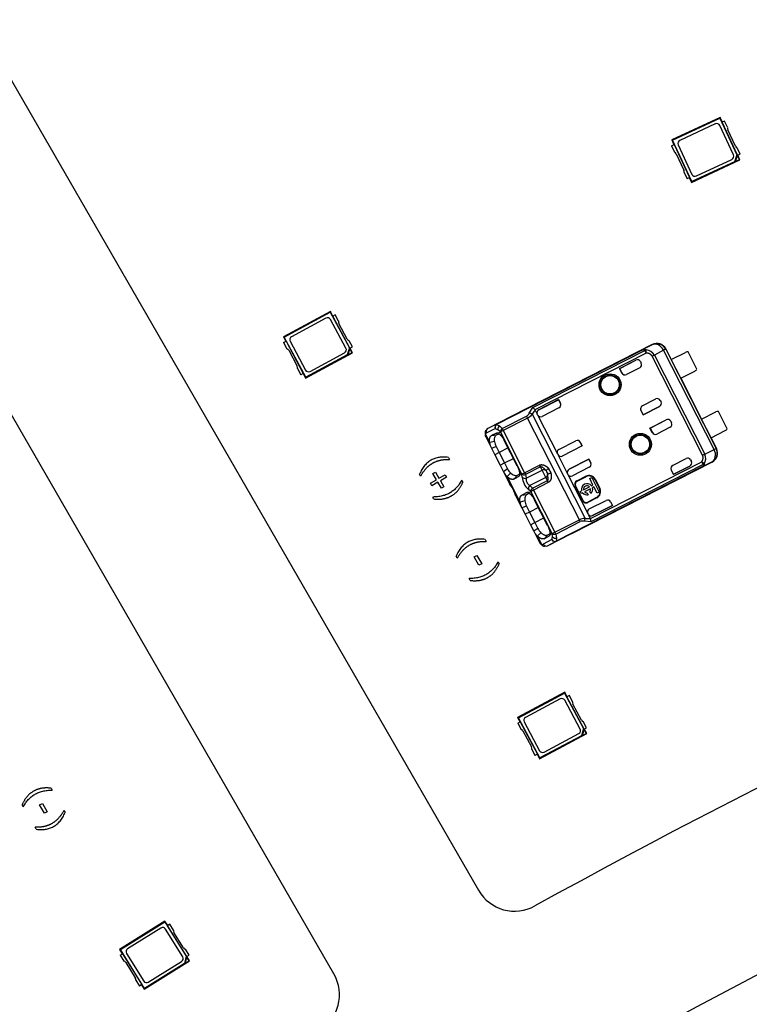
# Model space of a CAD drawing. Header units: millimetres. Extents: x 7 to 819, y 15 to 587.
# Tile 34 of 59: x 352 to 374, y 348 to 377. Entities that reach past the tile are written whole.
import ezdxf

# ---------------------------------------------------------------- set-up
doc = ezdxf.new("R2010")
doc.units = ezdxf.units.MM
doc.layers.add('Default', color=7, linetype='Continuous')
doc.layers.add('RDLED_1-4_802MM_', color=7, linetype='Continuous')

# ---------------------------------------------------------------- blocks, each defined once
blk = doc.blocks.new('SE')
at = {"layer": 'RDLED_1-4_802MM_', "color": 7, "linetype": 'Continuous'}
for p, q in [((282.72, 495.883), (366.228, 351.243)), ((361.895, 348.743), (278.392, 493.385)), ((373.459, 374.369), (372.009, 373.693)), ((372.032, 373.685), (373.451, 374.347)), ((373.314, 374.178), (372.249, 373.681)), ((373.459, 374.369), (373.451, 374.347)), ((373.451, 374.347), (373.962, 373.251)), ((373.525, 374.229), (373.459, 374.369)), ((373.593, 374.261), (373.519, 374.226)), ((373.98, 373.238), (373.519, 374.226)), ((373.681, 374.072), (373.593, 374.261)), ((373.859, 373.246), (373.447, 374.129)), ((373.915, 373.511), (373.686, 374.001)), ((372.032, 373.685), (372.009, 373.693)), ((372.009, 373.693), (372.075, 373.553)), ((372.609, 372.447), (372.032, 373.685)), ((372.007, 373.521), (372.081, 373.555)), ((372.007, 373.521), (372.095, 373.332)), ((372.081, 373.555), (372.541, 372.568)), ((372.146, 373.283), (372.374, 372.793)), ((372.201, 373.548), (372.613, 372.664)), ((374.054, 373.273), (373.965, 373.462)), ((373.98, 373.238), (374.054, 373.273)), ((372.601, 372.424), (374.051, 373.101)), ((373.886, 373.042), (372.609, 372.447)), ((372.746, 372.616), (373.811, 373.113)), ((373.962, 373.251), (373.886, 373.042)), ((373.908, 373.047), (373.886, 373.042)), ((373.976, 373.234), (373.908, 373.047)), ((373.908, 373.047), (374.035, 373.106)), ((373.962, 373.251), (373.976, 373.234)), ((374.035, 373.106), (373.976, 373.234)), ((374.051, 373.101), (373.986, 373.241)), ((374.035, 373.106), (374.051, 373.101)), ((372.379, 372.722), (372.468, 372.533)), ((372.541, 372.568), (372.468, 372.533)), ((372.536, 372.565), (372.601, 372.424)), ((372.609, 372.447), (372.601, 372.424)), ((361.792, 368.562), (360.384, 367.802)), ((361.792, 368.562), (361.785, 368.539)), ((361.866, 368.425), (361.792, 368.562)), ((360.407, 367.795), (361.785, 368.539)), ((361.659, 368.362), (360.624, 367.804)), ((361.785, 368.539), (362.359, 367.475)), ((362.257, 367.463), (361.794, 368.321)), ((361.932, 368.461), (361.86, 368.422)), ((362.377, 367.463), (361.86, 368.422)), ((362.031, 368.277), (361.932, 368.461)), ((362.297, 367.731), (362.04, 368.207)), ((360.407, 367.795), (360.384, 367.802)), ((360.384, 367.802), (360.457, 367.666)), ((360.391, 367.63), (360.463, 367.669)), ((361.055, 366.593), (360.407, 367.795)), ((360.463, 367.669), (360.98, 366.71)), ((360.584, 367.669), (361.046, 366.811)), ((362.449, 367.501), (362.35, 367.685)), ((360.391, 367.63), (360.49, 367.447)), ((360.544, 367.4), (360.8, 366.925)), ((362.359, 367.475), (362.295, 367.262)), ((362.374, 367.458), (362.317, 367.268)), ((362.359, 367.475), (362.374, 367.458)), ((362.441, 367.334), (362.374, 367.458)), ((362.377, 367.463), (362.449, 367.501)), ((362.457, 367.329), (362.383, 367.466)), ((366.767, 365.187), (371.127, 367.41)), ((371.128, 367.407), (366.768, 365.185)), ((371.428, 367.576), (367.218, 365.431)), ((367.847, 365.687), (371.205, 367.398)), ((371.425, 367.565), (371.127, 367.41)), ((371.245, 367.318), (371.205, 367.398)), ((371.245, 367.318), (371.246, 367.406)), ((371.246, 367.406), (371.246, 367.411)), ((371.425, 367.565), (371.428, 367.576)), ((371.766, 367.402), (371.49, 367.258)), ((371.828, 367.434), (371.766, 367.402)), ((373.279, 364.432), (371.766, 367.402)), ((371.832, 367.445), (371.825, 367.442)), ((371.825, 367.442), (371.828, 367.435)), ((371.828, 367.434), (371.828, 367.435)), ((371.828, 367.434), (373.342, 364.464)), ((371.832, 367.445), (371.996, 367.122)), ((361.048, 366.57), (362.457, 367.329)), ((362.295, 367.262), (361.055, 366.593)), ((361.182, 366.77), (362.216, 367.328)), ((362.317, 367.268), (362.295, 367.262)), ((362.317, 367.268), (362.441, 367.334)), ((362.441, 367.334), (362.457, 367.329)), ((371.245, 367.318), (367.915, 365.621)), ((370.449, 366.856), (370.939, 367.105)), ((370.452, 366.857), (370.939, 367.105)), ((370.939, 367.105), (370.939, 367.105)), ((372.932, 364.259), (371.422, 367.223)), ((371.49, 367.258), (373.001, 364.294)), ((371.995, 367.122), (372.419, 367.338)), ((372.279, 366.565), (371.995, 367.122)), ((372.759, 366.837), (372.498, 367.35)), ((360.81, 366.854), (360.909, 366.671)), ((370.452, 366.857), (370.449, 366.856)), ((370.518, 366.72), (370.449, 366.856)), ((370.521, 366.721), (370.452, 366.857)), ((371.053, 366.88), (370.652, 366.676)), ((371.073, 367.062), (371.097, 367.015)), ((360.98, 366.71), (360.909, 366.671)), ((360.975, 366.707), (361.048, 366.57)), ((361.055, 366.593), (361.048, 366.57)), ((370.518, 366.72), (370.521, 366.721)), ((372.279, 366.565), (372.703, 366.781)), ((372.28, 366.565), (372.904, 365.34)), ((368.622, 365.925), (368.028, 365.622)), ((368.028, 365.622), (368.619, 365.923)), ((368.619, 365.923), (368.622, 365.925)), ((368.619, 365.923), (368.676, 365.811)), ((368.622, 365.925), (368.678, 365.816)), ((371.129, 365.74), (371.53, 365.945)), ((371.665, 365.901), (371.689, 365.854)), ((367.744, 365.523), (367.847, 365.687)), ((367.92, 365.613), (367.984, 365.488)), ((368.028, 365.622), (368.028, 365.622)), ((368.634, 365.681), (368.129, 365.424)), ((368.676, 365.811), (368.678, 365.816)), ((371.089, 365.607), (371.085, 365.606)), ((371.155, 365.47), (371.085, 365.606)), ((371.089, 365.607), (371.158, 365.472)), ((371.645, 365.719), (371.155, 365.47)), ((371.158, 365.472), (371.645, 365.72)), ((371.645, 365.719), (371.645, 365.72)), ((367.221, 365.427), (366.504, 365.062)), ((366.934, 365.057), (367.665, 365.429)), ((367.693, 365.373), (366.963, 365.001)), ((367.217, 365.425), (367.221, 365.427)), ((367.218, 365.431), (367.221, 365.427)), ((367.693, 365.373), (367.665, 365.429)), ((369.244, 362.33), (367.693, 365.373)), ((367.827, 365.485), (369.413, 362.372)), ((367.995, 365.467), (367.984, 365.488)), ((367.995, 365.467), (368.59, 364.3)), ((371.158, 365.472), (371.155, 365.47)), ((371.357, 365.074), (371.847, 365.323)), ((371.36, 365.075), (371.847, 365.323)), ((371.847, 365.323), (371.847, 365.323)), ((372.903, 365.34), (373.328, 365.556)), ((373.187, 364.783), (372.903, 365.34)), ((373.667, 365.055), (373.406, 365.568)), ((366.466, 364.93), (366.728, 365.056)), ((366.474, 365.018), (366.504, 365.062)), ((366.767, 365.187), (366.504, 365.062)), ((366.804, 365.023), (366.728, 365.055)), ((366.767, 365.187), (366.768, 365.185)), ((366.768, 365.185), (366.85, 365.14)), ((366.879, 364.958), (366.804, 365.023)), ((366.85, 365.141), (366.934, 365.057)), ((366.934, 365.057), (366.963, 365.001)), ((371.36, 365.075), (371.357, 365.074)), ((371.426, 364.938), (371.357, 365.074)), ((371.36, 365.075), (371.429, 364.939)), ((371.961, 365.098), (371.561, 364.894)), ((371.981, 365.28), (372.005, 365.233)), ((366.433, 364.89), (366.559, 364.643)), ((366.442, 364.807), (366.613, 364.471)), ((366.761, 364.923), (366.614, 364.849)), ((366.614, 364.849), (366.762, 364.869)), ((366.909, 364.942), (366.761, 364.923)), ((366.762, 364.869), (366.833, 364.904)), ((366.963, 365.001), (366.879, 364.958)), ((367.522, 363.697), (366.879, 364.958)), ((366.963, 365.001), (367.606, 363.739)), ((371.426, 364.938), (371.429, 364.939)), ((373.187, 364.783), (373.611, 364.999)), ((373.188, 364.783), (373.353, 364.46)), ((366.701, 364.674), (366.56, 364.642)), ((366.613, 364.471), (366.755, 364.522)), ((366.613, 364.471), (366.713, 364.275)), ((366.755, 364.522), (366.846, 364.343)), ((367.112, 364.479), (366.846, 364.343)), ((367.384, 363.944), (366.998, 364.702)), ((368.633, 364.435), (369.138, 364.692)), ((369.328, 364.539), (368.734, 364.236)), ((369.325, 364.538), (368.734, 364.237)), ((369.268, 364.65), (369.273, 364.648)), ((369.325, 364.538), (369.268, 364.65)), ((369.273, 364.648), (369.328, 364.539)), ((369.325, 364.538), (369.328, 364.539)), ((373.001, 364.293), (373.279, 364.433)), ((373.279, 364.432), (373.342, 364.464)), ((373.343, 364.464), (373.342, 364.464)), ((373.343, 364.464), (373.346, 364.457)), ((373.346, 364.457), (373.353, 364.46)), ((365.326, 364.195), (365.359, 364.137)), ((366.846, 364.343), (366.713, 364.275)), ((366.713, 364.275), (366.872, 363.964)), ((366.846, 364.343), (367.005, 364.031)), ((367.005, 364.031), (367.271, 364.167)), ((368.6, 364.28), (368.59, 364.3)), ((368.6, 364.28), (368.893, 363.706)), ((368.734, 364.237), (368.734, 364.236)), ((369.53, 364.143), (368.936, 363.84)), ((368.937, 363.84), (369.527, 364.141)), ((369.527, 364.141), (369.53, 364.143)), ((369.584, 364.029), (369.527, 364.141)), ((369.53, 364.143), (369.586, 364.034)), ((372.037, 363.958), (372.438, 364.163)), ((366.872, 363.964), (367.005, 364.031)), ((366.872, 363.964), (366.972, 363.767)), ((367.096, 363.853), (366.972, 363.768)), ((367.005, 364.031), (367.096, 363.853)), ((367.606, 363.739), (368.049, 363.966)), ((368.078, 363.91), (367.634, 363.683)), ((368.078, 363.91), (368.049, 363.966)), ((368.126, 363.815), (368.078, 363.91)), ((368.325, 363.858), (368.389, 363.731)), ((372.909, 363.914), (368.548, 361.691)), ((372.91, 363.911), (368.549, 361.689)), ((368.936, 363.84), (368.937, 363.84)), ((373.222, 364.057), (369.012, 361.912)), ((369.542, 363.899), (369.037, 363.642)), ((369.576, 362.364), (372.906, 364.061)), ((369.584, 364.029), (369.586, 364.034)), ((372.946, 363.981), (369.59, 362.271)), ((372.553, 363.938), (372.063, 363.688)), ((372.066, 363.69), (372.553, 363.938)), ((372.553, 363.938), (372.553, 363.938)), ((372.573, 364.119), (372.597, 364.072)), ((372.981, 364.007), (372.906, 364.061)), ((372.946, 363.981), (372.906, 364.061)), ((372.91, 363.911), (373.211, 364.061)), ((373.222, 364.057), (373.211, 364.061)), ((364.493, 363.637), (364.46, 363.695)), ((364.862, 363.71), (364.938, 363.753)), ((364.967, 363.529), (364.862, 363.71)), ((364.938, 363.753), (365.042, 363.573)), ((365.042, 363.573), (365.223, 363.677)), ((365.267, 363.601), (365.086, 363.496)), ((365.223, 363.677), (365.267, 363.601)), ((366.971, 363.768), (367.151, 363.416)), ((367.187, 363.72), (367.078, 363.625)), ((367.079, 363.624), (367.467, 362.861)), ((367.381, 363.655), (367.278, 363.546)), ((367.278, 363.546), (367.424, 363.622)), ((367.452, 363.692), (367.381, 363.655)), ((367.424, 363.622), (367.526, 363.73)), ((367.522, 363.697), (367.606, 363.739)), ((367.531, 363.604), (367.522, 363.697)), ((367.606, 363.739), (367.634, 363.683)), ((367.634, 363.684), (367.652, 363.573)), ((367.652, 363.573), (368.126, 363.815)), ((368.238, 363.595), (367.764, 363.354)), ((368.238, 363.595), (368.126, 363.815)), ((368.286, 363.501), (368.238, 363.595)), ((368.246, 363.801), (368.273, 363.745)), ((368.273, 363.745), (368.277, 363.738)), ((368.277, 363.738), (368.296, 363.701)), ((368.315, 363.585), (368.295, 363.7)), ((368.903, 363.685), (368.893, 363.706)), ((368.903, 363.685), (369.498, 362.518)), ((369.169, 363.494), (369.436, 363.63)), ((369.175, 363.482), (369.442, 363.618)), ((369.442, 363.618), (369.436, 363.63)), ((369.555, 363.561), (369.614, 363.591)), ((369.652, 363.37), (369.555, 363.561)), ((369.614, 363.591), (369.838, 363.151)), ((371.997, 363.825), (371.994, 363.824)), ((372.063, 363.688), (371.994, 363.824)), ((372.066, 363.69), (371.997, 363.825)), ((372.066, 363.69), (372.063, 363.688)), ((364.786, 363.424), (364.967, 363.529)), ((364.83, 363.348), (364.786, 363.424)), ((365.011, 363.453), (364.83, 363.348)), ((365.115, 363.272), (365.011, 363.453)), ((365.086, 363.496), (365.191, 363.316)), ((365.191, 363.316), (365.115, 363.272)), ((365.721, 363.511), (365.754, 363.453)), ((367.151, 363.416), (367.157, 363.404)), ((367.764, 363.354), (367.842, 363.275)), ((367.842, 363.275), (368.286, 363.501)), ((367.842, 363.275), (367.871, 363.219)), ((368.315, 363.445), (367.871, 363.219)), ((368.315, 363.445), (368.286, 363.501)), ((369.131, 363.347), (369.119, 363.341)), ((369.347, 362.896), (369.119, 363.341)), ((369.358, 362.902), (369.131, 363.347)), ((369.169, 363.494), (369.175, 363.482)), ((369.367, 363.225), (369.551, 363.319)), ((369.581, 363.26), (369.397, 363.166)), ((369.606, 363.347), (369.652, 363.37)), ((369.682, 363.311), (369.636, 363.288)), ((369.779, 363.121), (369.682, 363.311)), ((369.723, 363.537), (369.711, 363.531)), ((369.711, 363.531), (369.847, 363.263)), ((369.723, 363.537), (369.859, 363.269)), ((369.847, 363.263), (369.859, 363.269)), ((364.888, 362.953), (364.855, 363.011)), ((367.336, 363.053), (367.342, 363.041)), ((367.342, 363.041), (367.521, 362.69)), ((367.669, 363.141), (367.522, 363.067)), ((367.522, 363.067), (367.67, 363.087)), ((367.817, 363.16), (367.669, 363.141)), ((367.67, 363.087), (367.741, 363.122)), ((367.787, 363.176), (367.717, 363.238)), ((367.871, 363.219), (367.787, 363.176)), ((368.43, 361.915), (367.787, 363.176)), ((367.871, 363.219), (368.514, 361.957)), ((369.265, 363.173), (369.311, 363.197)), ((369.295, 363.114), (369.265, 363.173)), ((369.341, 363.138), (369.295, 363.114)), ((369.482, 363.134), (369.511, 363.078)), ((369.76, 362.994), (369.493, 362.858)), ((369.766, 362.983), (369.499, 362.846)), ((369.585, 363.116), (369.556, 363.172)), ((369.766, 362.983), (369.76, 362.994)), ((369.838, 363.151), (369.779, 363.121)), ((367.61, 362.892), (367.468, 362.86)), ((367.663, 362.74), (367.521, 362.69)), ((367.521, 362.69), (367.621, 362.493)), ((367.663, 362.74), (367.754, 362.561)), ((368.02, 362.697), (367.754, 362.561)), ((368.292, 362.162), (367.906, 362.92)), ((369.347, 362.896), (369.358, 362.902)), ((369.493, 362.858), (369.499, 362.846)), ((369.541, 362.653), (370.046, 362.91)), ((370.236, 362.757), (369.642, 362.454)), ((369.642, 362.455), (370.233, 362.756)), ((370.176, 362.868), (370.181, 362.866)), ((370.176, 362.868), (370.233, 362.756)), ((370.181, 362.866), (370.236, 362.757)), ((370.233, 362.756), (370.236, 362.757)), ((367.754, 362.561), (367.621, 362.493)), ((367.621, 362.493), (367.78, 362.182)), ((367.754, 362.561), (367.913, 362.249)), ((367.913, 362.249), (368.179, 362.385)), ((369.413, 362.372), (369.572, 362.372)), ((369.508, 362.498), (369.498, 362.518)), ((369.508, 362.498), (369.572, 362.372)), ((369.572, 362.372), (369.576, 362.364)), ((369.642, 362.455), (369.642, 362.454)), ((367.78, 362.182), (367.913, 362.249)), ((367.78, 362.182), (367.88, 361.986)), ((368.004, 362.071), (367.88, 361.986)), ((367.913, 362.249), (368.004, 362.071)), ((368.514, 361.957), (369.244, 362.33)), ((368.542, 361.901), (369.273, 362.274)), ((369.273, 362.274), (369.244, 362.33)), ((369.591, 362.271), (369.395, 362.284)), ((367.879, 361.986), (368.051, 361.65)), ((367.986, 361.842), (368.095, 361.938)), ((367.987, 361.841), (368.113, 361.594)), ((368.289, 361.873), (368.186, 361.764)), ((368.186, 361.764), (368.332, 361.84)), ((368.36, 361.91), (368.289, 361.873)), ((368.293, 361.551), (369.01, 361.916)), ((368.332, 361.84), (368.434, 361.948)), ((368.42, 361.735), (368.438, 361.816)), ((368.43, 361.915), (368.514, 361.957)), ((368.439, 361.816), (368.43, 361.915)), ((368.514, 361.957), (368.542, 361.901)), ((368.542, 361.902), (368.561, 361.784)), ((368.56, 361.785), (368.548, 361.691)), ((369.01, 361.916), (369.007, 361.914)), ((369.01, 361.916), (369.012, 361.912)), ((366.424, 361.741), (366.457, 361.683)), ((368.42, 361.735), (368.164, 361.597)), ((368.293, 361.551), (368.549, 361.689)), ((368.548, 361.691), (368.549, 361.689)), ((365.591, 361.183), (365.557, 361.241)), ((366.094, 361.217), (366.175, 361.264)), ((366.238, 360.967), (366.094, 361.217)), ((366.175, 361.264), (366.32, 361.014)), ((366.32, 361.014), (366.238, 360.967)), ((366.81, 361.072), (366.844, 361.014)), ((365.978, 360.514), (365.944, 360.572)), ((368.806, 357.169), (367.395, 356.415)), ((367.418, 356.408), (368.799, 357.146)), ((368.806, 357.169), (368.799, 357.146)), ((368.799, 357.146), (369.369, 356.08)), ((368.879, 357.032), (368.806, 357.169)), ((368.945, 357.068), (368.873, 357.029)), ((369.043, 356.884), (368.945, 357.068)), ((368.671, 356.97), (367.635, 356.416)), ((369.266, 356.069), (368.807, 356.929)), ((369.387, 356.068), (368.873, 357.029)), ((369.307, 356.337), (369.052, 356.814)), ((367.418, 356.408), (367.395, 356.415)), ((367.395, 356.415), (367.468, 356.278)), ((367.402, 356.243), (367.474, 356.281)), ((367.402, 356.243), (367.5, 356.059)), ((368.062, 355.203), (367.418, 356.408)), ((367.474, 356.281), (367.987, 355.32)), ((367.594, 356.28), (368.054, 355.421)), ((369.459, 356.106), (369.361, 356.29)), ((367.553, 356.012), (367.808, 355.535)), ((368.055, 355.18), (369.466, 355.934)), ((368.189, 355.38), (369.225, 355.933)), ((369.369, 356.08), (369.304, 355.867)), ((369.384, 356.063), (369.326, 355.873)), ((369.326, 355.873), (369.45, 355.939)), ((369.369, 356.08), (369.384, 356.063)), ((369.45, 355.939), (369.384, 356.063)), ((369.387, 356.068), (369.459, 356.106)), ((369.466, 355.934), (369.393, 356.071)), ((369.45, 355.939), (369.466, 355.934)), ((369.304, 355.867), (368.062, 355.203)), ((369.326, 355.873), (369.304, 355.867)), ((367.817, 355.465), (367.916, 355.281)), ((367.987, 355.32), (367.916, 355.281)), ((367.982, 355.317), (368.055, 355.18)), ((368.062, 355.203), (368.055, 355.18)), ((353.429, 354.298), (353.463, 354.24)), ((353.087, 353.798), (353.169, 353.845)), ((353.169, 353.845), (353.313, 353.595)), ((352.597, 353.74), (352.563, 353.798)), ((353.231, 353.548), (353.087, 353.798)), ((353.313, 353.595), (353.231, 353.548)), ((353.815, 353.629), (353.849, 353.571)), ((352.983, 353.071), (352.949, 353.129)), ((356.839, 350.32), (355.48, 349.475)), ((355.504, 349.47), (356.833, 350.297)), ((356.839, 350.32), (356.833, 350.297)), ((356.833, 350.297), (357.471, 349.271)), ((356.921, 350.189), (356.839, 350.32)), ((356.718, 350.113), (355.72, 349.492)), ((357.37, 349.253), (356.855, 350.081)), ((356.984, 350.228), (356.915, 350.185)), ((357.491, 349.26), (356.915, 350.185)), ((357.094, 350.051), (356.984, 350.228)), ((357.394, 349.523), (357.108, 349.982)), ((355.504, 349.47), (355.48, 349.475)), ((355.48, 349.475), (355.562, 349.344)), ((356.225, 348.31), (355.504, 349.47)), ((357.56, 349.303), (357.45, 349.48)), ((355.498, 349.304), (355.568, 349.347)), ((355.498, 349.304), (355.608, 349.127)), ((355.568, 349.347), (356.143, 348.422)), ((355.688, 349.354), (356.203, 348.526)), ((356.219, 348.287), (357.578, 349.132)), ((356.34, 348.494), (357.338, 349.115)), ((357.471, 349.271), (357.421, 349.054)), ((357.488, 349.255), (357.443, 349.061)), ((357.443, 349.061), (357.562, 349.135)), ((357.471, 349.271), (357.488, 349.255)), ((357.562, 349.135), (357.488, 349.255)), ((357.491, 349.26), (357.56, 349.303)), ((357.578, 349.132), (357.496, 349.263)), ((357.562, 349.135), (357.578, 349.132)), ((355.665, 349.084), (355.95, 348.625)), ((357.421, 349.054), (356.225, 348.31)), ((357.443, 349.061), (357.421, 349.054)), ((355.964, 348.556), (356.074, 348.379)), ((356.143, 348.422), (356.074, 348.379)), ((356.138, 348.418), (356.219, 348.287)), ((356.225, 348.31), (356.219, 348.287))]:
    blk.add_line(p, q, dxfattribs=at)
for centre, radius in [((370.163, 366.37), 0.328), ((370.163, 366.37), 0.293), ((370.163, 366.37), 0.276), ((370.163, 366.37), 0.275), ((371.071, 364.588), 0.328), ((371.071, 364.588), 0.293), ((371.071, 364.588), 0.276), ((371.071, 364.588), 0.275)]:
    blk.add_circle(centre, radius, dxfattribs=at)
for centre, radius, start, end in [((467.422, 170.973), 205.5, 91.04056, 118.9613), ((373.357, 374.087), 0.1, 24.9999, 114.9999), ((373.777, 374.043), 0.1, 163.5903, 204.9999), ((372.292, 373.59), 0.1, 114.9999, 204.9999), ((372.055, 373.24), 0.1, 24.9999, 66.4096), ((374.005, 373.553), 0.1, 204.9999, 246.4096), ((373.769, 373.203), 0.1, 294.9999, 24.9999), ((372.283, 372.75), 0.1, 343.5903, 24.9999), ((372.704, 372.707), 0.1, 204.9999, 294.9999), ((467.422, 170.973), 200.5, 91.0784, 178.9216), ((361.706, 368.274), 0.1, 28.3332, 118.3332), ((362.128, 368.255), 0.1, 166.9236, 208.3332), ((360.672, 367.716), 0.1, 118.3332, 208.3332), ((362.385, 367.779), 0.1, 208.3332, 249.7429), ((360.456, 367.353), 0.1, 28.3332, 69.7429), ((362.169, 367.416), 0.1, 298.3332, 28.3332), ((371.253, 367.316), 0.0955, 94.285, 120.538), ((371.23, 367.115), 0.296, 28.8657, 86.9231), ((371.561, 367.298), 0.3, 27.0086, 117.0014), ((367.845, 374.28), 7.911, 296.8776, 297.4325), ((372.476, 367.227), 0.125, 80.1343, 117.0042), ((360.712, 366.877), 0.1, 346.9236, 28.3332), ((361.134, 366.858), 0.1, 208.3332, 298.3332), ((371.008, 366.969), 0.1, 297.0042, 27.0042), ((372.647, 366.892), 0.125, 297.0042, 333.8741), ((371.576, 365.856), 0.1, 27.0042, 117.0042), ((368.433, 365.144), 0.695, 137.5238, 150.6468), ((367.737, 365.504), 0.214, 33.3324, 58.9769), ((367.572, 365.588), 0.184, 300.162, 339.2102), ((367.51, 365.729), 0.4, 297.276, 322.4218), ((367.71, 365.338), 0.187, 51.3291, 79.4751), ((373.384, 365.445), 0.125, 80.1343, 117.0042), ((366.552, 364.976), 0.0975, 119.0129, 208.5203), ((366.823, 365.097), 0.103, 122.1676, 203.8902), ((366.936, 365.039), 0.132, 130.118, 186.7912), ((367.003, 364.953), 0.124, 123.7491, 177.7587), ((371.916, 365.187), 0.1, 297.0042, 27.0042), ((373.555, 365.11), 0.125, 297.0042, 333.8741), ((366.502, 364.939), 0.0836, 116.2892, 215.1868), ((366.941, 364.667), 0.383, 183.5956, 210.8831), ((367.236, 364.776), 0.544, 190.7954, 207.8455), ((373.074, 364.328), 0.3, 297.0082, 26.9998), ((372.484, 364.074), 0.1, 27.0042, 117.0042), ((376.53, 357.237), 7.89, 116.5747, 117.131), ((372.733, 364.167), 0.296, 327.019, 25.2864), ((367.525, 364.052), 0.473, 204.8841, 224.5408), ((368.536, 363.48), 0.433, 119.1511, 132.242), ((372.902, 364.078), 0.107, 294.5551, 318.0406), ((367.319, 363.916), 0.378, 203.0477, 230.5441), ((367.591, 363.8), 0.124, 236.2567, 290.2461), ((367.619, 363.698), 0.129, 226.8894, 284.7914), ((368.086, 363.656), 0.558, 185.3916, 228.6168), ((368.207, 364.124), 0.433, 281.7649, 294.8571), ((369.533, 363.44), 0.213, 27.0042, 117.0042), ((369.533, 363.44), 0.2, 27.0042, 117.0042), ((366.41, 362.802), 0.959, 15.1611, 38.8721), ((367.845, 363.254), 0.129, 129.2178, 187.1187), ((367.912, 363.171), 0.124, 123.7605, 177.755), ((369.22, 363.393), 0.113, 117.0042, 207.0042), ((369.22, 363.393), 0.1, 117.0042, 207.0042), ((369.474, 363.242), 0.169, 38.3315, 195.6769), ((369.474, 363.242), 0.108, 44.7889, 189.2195), ((369.474, 363.242), 0.108, 319.4362, 9.2195), ((369.474, 363.242), 0.169, 311.2084, 15.6769), ((369.669, 363.173), 0.2, 297.0042, 27.0042), ((369.669, 363.173), 0.213, 297.0042, 27.0042), ((369.474, 363.242), 0.169, 218.3315, 282.8), ((369.474, 363.242), 0.108, 224.7889, 274.5722), ((367.842, 362.884), 0.375, 183.5059, 211.1815), ((368.158, 363), 0.559, 191.1303, 207.7164), ((369.447, 362.947), 0.113, 207.0042, 297.0042), ((369.447, 362.947), 0.1, 207.0042, 297.0042), ((369.428, 361.957), 0.416, 92.0732, 116.2698), ((369.206, 362.368), 0.208, 335.8196, 1.1295), ((369.169, 362.251), 0.422, 2.6667, 15.4742), ((368.435, 362.271), 0.476, 204.916, 224.5072), ((369.347, 362.112), 0.178, 74.2999, 114.6288), ((368.233, 362.138), 0.385, 203.2057, 230.3585), ((368.499, 362.018), 0.124, 236.2478, 290.2621), ((368.528, 361.909), 0.129, 226.0895, 284.6853), ((368.192, 361.621), 0.0837, 198.7213, 304.7003), ((368.252, 361.639), 0.0975, 205.4888, 294.9989), ((368.51, 361.787), 0.103, 210.1182, 291.8414), ((368.719, 356.881), 0.1, 28.1271, 118.1271), ((369.141, 356.861), 0.1, 166.7175, 208.1271), ((367.682, 356.328), 0.1, 118.1271, 208.1271), ((369.396, 356.384), 0.1, 208.1271, 249.5367), ((367.465, 355.965), 0.1, 28.1271, 69.5367), ((369.178, 356.022), 0.1, 298.1271, 28.1271), ((367.72, 355.488), 0.1, 346.7175, 28.1271), ((368.142, 355.468), 0.1, 208.1271, 298.1271), ((367.31, 351.868), 1.25, 210, 298.9613), ((356.771, 350.028), 0.1, 31.8771, 121.8771), ((357.193, 350.035), 0.1, 170.4675, 211.8771), ((355.773, 349.407), 0.1, 121.8771, 211.8771), ((357.479, 349.576), 0.1, 211.8771, 253.2867), ((355.58, 349.031), 0.1, 31.8771, 73.2867), ((357.285, 349.2), 0.1, 301.8771, 31.8771), ((355.865, 348.572), 0.1, 350.4675, 31.8771), ((356.288, 348.579), 0.1, 211.8771, 301.8771), ((360.812, 348.117), 1.251, 301.0406, 29.9982)]:
    blk.add_arc(centre, radius, start, end, dxfattribs=at)
for centre, major_axis, ratio, start_param, end_param in [((371.561, 367.298), (0.139, -0.266), 0.766027, 1.562157, 3.128038), ((371.564, 367.309), (-0.093, -0.285), 0.999924, 2.356207, 3.926956), ((370.984, 367.016), (0.0454, -0.0891), 0.999994, 1.57081, 3.141593), ((370.984, 367.016), (0.0454, -0.0891), 0.999994, 1.570796, 3.141593), ((370.607, 366.765), (0.0891, 0.0454), 0.999848, 3.141593, 4.712389), ((370.61, 366.767), (0.0891, 0.0454), 0.999848, 3.141593, 4.712389), ((368.074, 365.532), (0.0454, -0.0891), 0.999994, 3.141593, 4.712389), ((368.073, 365.533), (0.0454, -0.0891), 0.999994, 3.141593, 4.712389), ((368.589, 365.77), (-0.0309, -0.0951), 0.999695, 0.785246, 2.356347), ((368.587, 365.765), (-0.0309, -0.0951), 0.999695, 1.570796, 2.356347), ((371.175, 365.651), (0.0891, 0.0454), 0.999848, 1.570796, 3.141593), ((371.178, 365.653), (0.0891, 0.0454), 0.999848, 1.570796, 3.141593), ((371.599, 365.809), (-0.0454, 0.0891), 0.999994, 3.141593, 4.712389), ((371.599, 365.809), (-0.0454, 0.0891), 0.999994, 3.141593, 4.712389), ((367.355, 365.164), (0.136, -0.267), 0.999962, 3.141593, 3.453003), ((368.084, 365.513), (0.0454, -0.0891), 0.999848, 4.712389, 6.283185), ((371.892, 365.234), (0.0454, -0.0891), 0.999994, 1.570796, 3.141593), ((371.892, 365.234), (0.0454, -0.0891), 0.999994, 1.570796, 3.141593), ((366.812, 365.098), (0.0433, -0.0902), 0.939661, 3.166998, 4.734916), ((366.669, 364.528), (0.204, -0.401), 0.34204, 3.132956, 3.443003), ((371.515, 364.983), (0.0891, 0.0454), 0.999848, 3.141593, 4.712389), ((371.518, 364.985), (0.0891, 0.0454), 0.999848, 3.141593, 4.712389), ((368.679, 364.346), (-0.0454, 0.0891), 0.999848, 0, 1.570796), ((369.184, 364.603), (-0.0951, 0.0309), 0.999695, 3.926838, 5.497939), ((369.179, 364.604), (-0.0951, 0.0309), 0.999695, 3.926838, 4.712389), ((373.074, 364.328), (0.133, -0.269), 0.766027, 0.013567, 1.579437), ((373.085, 364.324), (-0.285, 0.093), 0.999924, 2.35623, 3.926978), ((368.689, 364.326), (-0.0454, 0.0891), 0.999994, 1.570796, 3.141593), ((368.689, 364.325), (-0.0454, 0.0891), 0.999994, 1.570796, 3.141593), ((368.163, 363.742), (-0.0891, -0.0454), 0.821429, 3.323066, 4.712389), ((368.982, 363.751), (0.0454, -0.0891), 0.999994, 3.141593, 4.712389), ((368.982, 363.75), (0.0454, -0.0891), 0.999994, 3.141593, 4.712389), ((369.497, 363.988), (-0.0309, -0.0951), 0.999695, 0.785246, 2.356347), ((369.495, 363.983), (-0.0309, -0.0951), 0.999695, 1.570796, 2.356347), ((372.083, 363.869), (0.0891, 0.0454), 0.999848, 1.570796, 3.141593), ((372.086, 363.871), (0.0891, 0.0454), 0.999848, 1.570796, 3.141593), ((372.507, 364.027), (-0.0454, 0.0891), 0.999994, 3.141593, 4.712375), ((372.508, 364.027), (-0.0454, 0.0891), 0.999994, 3.141593, 4.712389), ((368.201, 363.669), (0.0891, 0.0454), 0.821429, 4.712389, 6.101712), ((368.992, 363.731), (0.0454, -0.0891), 0.999848, 4.712389, 6.283185), ((370.092, 362.821), (-0.0951, 0.0309), 0.999695, 3.926839, 5.497939), ((370.087, 362.822), (-0.0951, 0.0309), 0.999695, 3.932239, 4.712389), ((369.587, 362.564), (-0.0454, 0.0891), 0.999848, 0, 1.570796), ((369.597, 362.544), (-0.0454, 0.0891), 0.999994, 1.570796, 3.141593), ((369.597, 362.543), (-0.0454, 0.0891), 0.999994, 1.570796, 3.141593), ((367.959, 361.999), (-0.204, 0.402), 0.342128, 2.840923, 3.150345), ((368.504, 361.778), (0.0475, -0.088), 0.939661, 4.689874, 6.25773)]:
    blk.add_ellipse(centre, major_axis=major_axis, ratio=ratio, start_param=start_param, end_param=end_param, dxfattribs=at)
for points, degree, knots in [([(371.127, 367.41), (371.135, 367.414), (371.152, 367.421), (371.174, 367.428), (371.197, 367.431), (371.221, 367.427), (371.237, 367.417), (371.246, 367.411)], 3, [0, 0, 0, 0, 0.154851, 0.30054, 0.443187, 0.672238, 1, 1, 1, 1]), ([(371.205, 367.398), (371.201, 367.403), (371.195, 367.411), (371.182, 367.418), (371.167, 367.419), (371.149, 367.415), (371.135, 367.41), (371.128, 367.407)], 3, [0, 0, 0, 0, 0.264912, 0.488067, 0.676456, 0.841557, 1, 1, 1, 1]), ([(366.433, 364.89), (366.431, 364.885), (366.427, 364.876), (366.426, 364.86), (366.428, 364.844), (366.433, 364.826), (366.439, 364.814), (366.442, 364.807)], 3, [0, 0, 0, 0, 0.206255, 0.408333, 0.607261, 0.804113, 1, 1, 1, 1]), ([(366.761, 364.923), (366.804, 364.941), (366.872, 364.878), (366.94, 364.815), (366.998, 364.702)], 2, [0, 0, 0, 0.5, 0.5, 1, 1, 1]), ([(364.493, 363.637), (364.648, 363.905), (364.842, 364.018), (365.062, 364.147), (365.359, 364.137)], 2, [0, 0, 0, 0.5, 0.5, 1, 1, 1]), ([(367.384, 363.944), (367.44, 363.834), (367.453, 363.739), (367.465, 363.643), (367.424, 363.622)], 2, [0, 0, 0, 0.5, 0.5, 1, 1, 1]), ([(368.049, 363.966), (368.117, 363.993), (368.192, 363.963), (368.227, 363.95), (368.262, 363.922), (368.296, 363.896), (368.325, 363.858)], 2, [0, 0, 0, 0.5, 0.5, 0.75, 0.75, 1, 1, 1]), ([(368.245, 363.8), (368.239, 363.808), (368.227, 363.824), (368.208, 363.845), (368.186, 363.866), (368.163, 363.884), (368.139, 363.899), (368.116, 363.909), (368.095, 363.913), (368.083, 363.911), (368.078, 363.91)], 3, [0, 0, 0, 0, 0.141796, 0.283852, 0.426235, 0.56911, 0.713014, 0.83019, 0.924147, 1, 1, 1, 1]), ([(372.981, 364.007), (372.981, 363.998), (372.98, 363.984), (372.974, 363.966), (372.964, 363.949), (372.943, 363.93), (372.921, 363.918), (372.91, 363.911)], 3, [0, 0, 0, 0, 0.240772, 0.431729, 0.574394, 0.777665, 1, 1, 1, 1]), ([(367.652, 363.573), (367.65, 363.567), (367.647, 363.554), (367.647, 363.531), (367.651, 363.508), (367.657, 363.483), (367.667, 363.459), (367.679, 363.435), (367.693, 363.413), (367.709, 363.393), (367.727, 363.376), (367.745, 363.362), (367.758, 363.357), (367.764, 363.354)], 3, [0, 0, 0, 0, 0.095482, 0.187791, 0.27761, 0.365684, 0.452798, 0.539766, 0.627407, 0.716518, 0.80786, 0.90214, 1, 1, 1, 1]), ([(368.286, 363.501), (368.289, 363.503), (368.296, 363.507), (368.303, 363.517), (368.31, 363.531), (368.314, 363.554), (368.315, 363.574), (368.315, 363.585)], 3, [0, 0, 0, 0, 0.113884, 0.235323, 0.372052, 0.61919, 1, 1, 1, 1]), ([(368.389, 363.731), (368.416, 363.638), (368.397, 363.561), (368.387, 363.524), (368.367, 363.494), (368.346, 363.464), (368.315, 363.445)], 2, [0, 0, 0, 0.5, 0.5, 0.75, 0.75, 1, 1, 1]), ([(364.888, 362.953), (365.195, 362.917), (365.415, 363.045), (365.645, 363.177), (365.754, 363.453)], 2, [0, 0, 0, 0.5, 0.5, 1, 1, 1]), ([(367.67, 363.087), (367.67, 363.087), (367.658, 363.081), (367.637, 363.063), (367.618, 363.02), (367.608, 362.963), (367.609, 362.916), (367.61, 362.892)], 3, [0, 0, 0, 0, 0.000073, 0.260776, 0.514271, 0.760646, 1, 1, 1, 1]), ([(367.669, 363.141), (367.712, 363.159), (367.78, 363.096), (367.848, 363.033), (367.906, 362.92)], 2, [0, 0, 0, 0.5, 0.5, 1, 1, 1]), ([(368.292, 362.162), (368.348, 362.052), (368.361, 361.957), (368.373, 361.861), (368.332, 361.84)], 2, [0, 0, 0, 0.5, 0.5, 1, 1, 1]), ([(368.186, 361.764), (368.151, 361.746), (368.098, 361.766), (368.046, 361.787), (367.987, 361.841)], 2, [0, 0, 0, 0.5, 0.5, 1, 1, 1]), ([(368.096, 361.938), (368.105, 361.931), (368.125, 361.915), (368.154, 361.897), (368.183, 361.881), (368.211, 361.869), (368.239, 361.863), (368.266, 361.863), (368.281, 361.87), (368.289, 361.873)], 3, [0, 0, 0, 0, 0.119171, 0.246227, 0.381178, 0.524029, 0.674783, 0.83344, 1, 1, 1, 1]), ([(365.591, 361.183), (365.763, 361.483), (366.005, 361.599), (366.2, 361.692), (366.457, 361.683)], 2, [0, 0, 0, 0.571429, 0.571429, 1, 1, 1]), ([(368.051, 361.65), (368.055, 361.642), (368.064, 361.627), (368.078, 361.611), (368.094, 361.599), (368.107, 361.596), (368.113, 361.594)], 3, [0, 0, 0, 0, 0.244606, 0.491396, 0.742515, 1, 1, 1, 1]), ([(365.978, 360.514), (366.285, 360.478), (366.505, 360.605), (366.734, 360.738), (366.844, 361.014)], 2, [0, 0, 0, 0.5, 0.5, 1, 1, 1]), ([(353.429, 354.298), (353.122, 354.334), (352.902, 354.207), (352.673, 354.074), (352.563, 353.798)], 2, [0, 0, 0, 0.5, 0.5, 1, 1, 1]), ([(353.815, 353.629), (353.644, 353.329), (353.402, 353.213), (353.207, 353.12), (352.949, 353.129)], 2, [0, 0, 0, 0.571429, 0.571429, 1, 1, 1])]:
    blk.add_open_spline(points, degree=degree, knots=knots, dxfattribs=at)
for points, degree in [([(371.422, 367.223), (371.373, 367.312), (371.245, 367.318)], 2), ([(366.559, 364.643), (366.539, 364.811), (366.614, 364.849)], 2), ([(366.701, 364.674), (366.697, 364.777), (366.718, 364.847), (366.762, 364.869)], 3), ([(365.326, 364.195), (364.713, 364.282), (364.46, 363.695)], 2), ([(372.906, 364.061), (372.975, 364.166), (372.932, 364.259)], 2), ([(367.278, 363.546), (367.204, 363.508), (367.079, 363.624)], 2), ([(367.381, 363.655), (367.338, 363.631), (367.268, 363.655), (367.187, 363.72)], 3), ([(365.721, 363.511), (365.452, 363.008), (364.855, 363.011)], 2), ([(367.467, 362.861), (367.447, 363.029), (367.522, 363.067)], 2), ([(366.424, 361.741), (365.811, 361.828), (365.557, 361.241)], 2), ([(366.81, 361.072), (366.541, 360.568), (365.944, 360.572)], 2), ([(352.597, 353.74), (352.866, 354.244), (353.463, 354.24)], 2), ([(352.983, 353.071), (353.596, 352.984), (353.849, 353.571)], 2)]:
    blk.add_open_spline(points, degree=degree, dxfattribs=at)

msp = doc.modelspace()

# ---------------------------------------------------------------- block references
at = {"layer": 'Default'}
msp.add_blockref('SE', (0, 0), dxfattribs=at)

doc.saveas('drawing.dxf')
